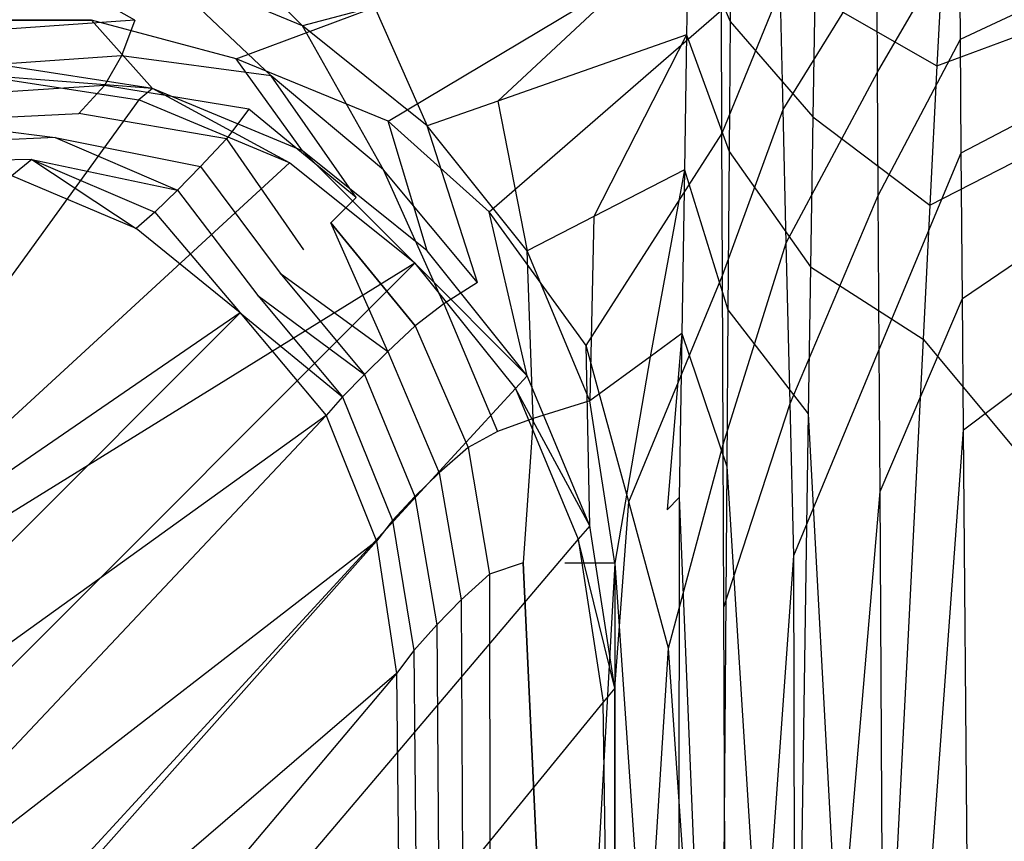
# Model space of a CAD drawing. Extents: x 0 to 0.86, y -0.605 to 0.
# Tile 31 of 33: x 0.702 to 0.781, y -0.102 to -0.037. Entities that reach past the tile are written whole.
import ezdxf

# ---------------------------------------------------------------- set-up
doc = ezdxf.new("R2010")
doc.units = 0
doc.layers.add('L3_BECKEN_N_692210__0___REPLACE', color=7, linetype='CONTINUOUS')

msp = doc.modelspace()

# ---------------------------------------------------------------- linework, layer by layer
at = {"layer": 'L3_BECKEN_N_692210__0___REPLACE', "color": 8}
for points, invisible_edges in [([(0.146089, -0.036476, 0.304286), (0.758429, -0.004685, 0.304286), (0.708126, -0.036527, 0.304286), (0.146089, -0.036476, 0.304286)], 10), ([(0.708126, -0.036527, 0.304286), (0.758429, -0.004685, 0.304286), (0.758509, -0.025178, 0.304286), (0.708126, -0.036527, 0.304286)], 15), ([(0.843784, -0.007096, 0.304286), (0.77767, -0.038073, 0.304286), (0.7776, -0.02933, 0.304286), (0.843784, -0.007096, 0.304286)], 13), ([(0.77767, -0.038073, 0.304286), (0.843784, -0.007096, 0.304286), (0.846426, -0.010798, 0.304286), (0.77767, -0.038073, 0.304286)], 14), ([(0.84982, -0.009721, 0.354169), (0.776227, -0.031511, 0.354169), (0.775789, -0.0402, 0.354169), (0.84982, -0.009721, 0.354169)], 13), ([(0.775789, -0.0402, 0.354169), (0.850563, -0.012299, 0.354169), (0.84982, -0.009721, 0.354169), (0.775789, -0.0402, 0.354169)], 14), ([(0.846426, -0.010798, 0.304286), (0.777743, -0.047167, 0.304286), (0.77767, -0.038073, 0.304286), (0.846426, -0.010798, 0.304286)], 13), ([(0.777743, -0.047167, 0.304286), (0.846426, -0.010798, 0.304286), (0.84753, -0.011347, 0.304286), (0.777743, -0.047167, 0.304286)], 14), ([(0.84753, -0.011347, 0.304286), (0.777837, -0.058827, 0.304286), (0.777743, -0.047167, 0.304286), (0.84753, -0.011347, 0.304286)], 13), ([(0.777837, -0.058827, 0.304286), (0.84753, -0.011347, 0.304286), (0.852076, -0.013608, 0.304286), (0.777837, -0.058827, 0.304286)], 14), ([(0.775228, -0.051334, 0.354169), (0.850564, -0.012877, 0.354169), (0.850563, -0.012299, 0.354169), (0.775228, -0.051334, 0.354169)], 14), ([(0.850563, -0.012299, 0.354169), (0.775789, -0.0402, 0.354169), (0.775228, -0.051334, 0.354169), (0.850563, -0.012299, 0.354169)], 13), ([(0.774686, -0.062082, 0.354169), (0.85065, -0.153035, 0.354169), (0.850564, -0.012877, 0.354169), (0.774686, -0.062082, 0.354169)], 14), ([(0.850564, -0.012877, 0.354169), (0.775228, -0.051334, 0.354169), (0.774686, -0.062082, 0.354169), (0.850564, -0.012877, 0.354169)], 13), ([(0.852076, -0.013608, 0.304286), (0.777921, -0.069318, 0.304286), (0.777837, -0.058827, 0.304286), (0.852076, -0.013608, 0.304286)], 13), ([(0.777921, -0.069318, 0.304286), (0.852076, -0.013608, 0.304286), (0.852706, -0.013921, 0.304286), (0.777921, -0.069318, 0.304286)], 14), ([(0.852706, -0.013921, 0.304286), (0.778602, -0.153994, 0.304286), (0.777921, -0.069318, 0.304286), (0.852706, -0.013921, 0.304286)], 13), ([(0.778602, -0.153994, 0.304286), (0.852706, -0.013921, 0.304286), (0.852751, -0.153994, 0.304286), (0.778602, -0.153994, 0.304286)], 14), ([(0.758509, -0.025178, 0.304286), (0.719699, -0.039622, 0.304286), (0.708126, -0.036527, 0.304286), (0.758509, -0.025178, 0.304286)], 13), ([(0.719699, -0.039622, 0.304286), (0.758509, -0.025178, 0.304286), (0.758522, -0.028709, 0.304286), (0.719699, -0.039622, 0.304286)], 14), ([(0.755898, -0.028793, 0.354169), (0.759229, -0.03665, 0.354169), (0.759292, -0.027988, 0.354169), (0.755898, -0.028793, 0.354169)], 14), ([(0.766009, -0.0346, 0.354169), (0.759292, -0.027988, 0.354169), (0.759229, -0.03665, 0.354169), (0.766009, -0.0346, 0.354169)], 13), ([(0.758522, -0.028709, 0.304286), (0.731866, -0.044625, 0.304286), (0.719699, -0.039622, 0.304286), (0.758522, -0.028709, 0.304286)], 13), ([(0.740645, -0.043015, 0.354169), (0.755898, -0.028793, 0.354169), (0.730783, -0.035464, 0.354169), (0.740645, -0.043015, 0.354169)], 13), ([(0.731866, -0.044625, 0.304286), (0.758522, -0.028709, 0.304286), (0.75855, -0.035729, 0.304286), (0.731866, -0.044625, 0.304286)], 14), ([(0.755898, -0.028793, 0.354169), (0.740645, -0.043015, 0.354169), (0.755756, -0.0377, 0.354169), (0.755898, -0.028793, 0.354169)], 14), ([(0.759229, -0.03665, 0.354169), (0.755898, -0.028793, 0.354169), (0.755756, -0.0377, 0.354169), (0.759229, -0.03665, 0.354169)], 13), ([(0.7776, -0.02933, 0.304286), (0.771042, -0.040702, 0.304286), (0.770988, -0.031551, 0.304286), (0.7776, -0.02933, 0.304286)], 13), ([(0.771042, -0.040702, 0.304286), (0.7776, -0.02933, 0.304286), (0.77767, -0.038073, 0.304286), (0.771042, -0.040702, 0.304286)], 14), ([(0.711584, -0.036539, 0.351451), (0.7, -0.03, 0.354169), (0.7, -0.034, 0.352174), (0.711584, -0.036539, 0.351451)], 14), ([(0.713, -0.032, 0.354169), (0.7, -0.03, 0.354169), (0.711584, -0.036539, 0.351451), (0.713, -0.032, 0.354169)], 14), ([(0.725, -0.037, 0.354169), (0.718856, -0.030773, 0.354169), (0.713, -0.032, 0.354169), (0.725, -0.037, 0.354169)], 13), ([(0.718856, -0.030773, 0.354169), (0.725, -0.037, 0.354169), (0.730783, -0.035464, 0.354169), (0.718856, -0.030773, 0.354169)], 14), ([(0.766009, -0.0346, 0.354169), (0.775789, -0.0402, 0.354169), (0.776227, -0.031511, 0.354169), (0.766009, -0.0346, 0.354169)], 14), ([(0.722512, -0.041007, 0.351019), (0.713, -0.032, 0.354169), (0.711584, -0.036539, 0.351451), (0.722512, -0.041007, 0.351019)], 14), ([(0.725, -0.037, 0.354169), (0.713, -0.032, 0.354169), (0.722512, -0.041007, 0.351019), (0.725, -0.037, 0.354169)], 14), ([(0.770988, -0.031551, 0.304286), (0.763485, -0.0437, 0.304286), (0.76326, -0.034147, 0.304286), (0.770988, -0.031551, 0.304286)], 13), ([(0.763485, -0.0437, 0.304286), (0.770988, -0.031551, 0.304286), (0.771042, -0.040702, 0.304286), (0.763485, -0.0437, 0.304286)], 14), ([(0.7, -0.034, 0.352174), (0.699974, -0.037368, 0.348391), (0.711584, -0.036539, 0.351451), (0.7, -0.034, 0.352174)], 14), ([(0.76326, -0.034147, 0.304286), (0.758588, -0.045643, 0.304286), (0.75855, -0.035729, 0.304286), (0.76326, -0.034147, 0.304286)], 13), ([(0.758588, -0.045643, 0.304286), (0.76326, -0.034147, 0.304286), (0.763485, -0.0437, 0.304286), (0.758588, -0.045643, 0.304286)], 14), ([(0.759229, -0.03665, 0.354169), (0.76586, -0.044287, 0.354169), (0.766009, -0.0346, 0.354169), (0.759229, -0.03665, 0.354169)], 14), ([(0.775789, -0.0402, 0.354169), (0.766009, -0.0346, 0.354169), (0.76586, -0.044287, 0.354169), (0.775789, -0.0402, 0.354169)], 13), ([(0.735, -0.045, 0.354169), (0.730783, -0.035464, 0.354169), (0.725, -0.037, 0.354169), (0.735, -0.045, 0.354169)], 13), ([(0.730783, -0.035464, 0.354169), (0.735, -0.045, 0.354169), (0.740645, -0.043015, 0.354169), (0.730783, -0.035464, 0.354169)], 14), ([(0.75855, -0.035729, 0.304286), (0.739943, -0.051885, 0.304286), (0.731866, -0.044625, 0.304286), (0.75855, -0.035729, 0.304286)], 13), ([(0.739943, -0.051885, 0.304286), (0.75855, -0.035729, 0.304286), (0.758588, -0.045643, 0.304286), (0.739943, -0.051885, 0.304286)], 14), ([(0.708126, -0.036527, 0.304286), (0.16, -0.04, 0.304286), (0.146089, -0.036476, 0.304286), (0.708126, -0.036527, 0.304286)], 13), ([(0.16, -0.04, 0.304286), (0.708126, -0.036527, 0.304286), (0.7, -0.04, 0.304286), (0.16, -0.04, 0.304286)], 14), ([(0.711584, -0.036539, 0.351451), (0.699974, -0.037368, 0.348391), (0.710524, -0.039406, 0.347737), (0.711584, -0.036539, 0.351451)], 14), ([(0.708126, -0.036527, 0.304286), (0.713, -0.042, 0.304286), (0.7, -0.04, 0.304286), (0.708126, -0.036527, 0.304286)], 13), ([(0.713, -0.042, 0.304286), (0.708126, -0.036527, 0.304286), (0.719699, -0.039622, 0.304286), (0.713, -0.042, 0.304286)], 14), ([(0.711584, -0.036539, 0.351451), (0.710524, -0.039406, 0.347737), (0.722512, -0.041007, 0.351019), (0.711584, -0.036539, 0.351451)], 14), ([(0.731491, -0.048521, 0.351322), (0.725, -0.037, 0.354169), (0.722512, -0.041007, 0.351019), (0.731491, -0.048521, 0.351322)], 14), ([(0.735, -0.045, 0.354169), (0.725, -0.037, 0.354169), (0.731491, -0.048521, 0.351322), (0.735, -0.045, 0.354169)], 14), ([(0.755756, -0.0377, 0.354169), (0.759154, -0.047049, 0.354169), (0.759229, -0.03665, 0.354169), (0.755756, -0.0377, 0.354169)], 14), ([(0.76586, -0.044287, 0.354169), (0.759229, -0.03665, 0.354169), (0.759154, -0.047049, 0.354169), (0.76586, -0.044287, 0.354169)], 13), ([(0.699974, -0.037368, 0.348391), (0.698908, -0.040209, 0.344907), (0.710524, -0.039406, 0.347737), (0.699974, -0.037368, 0.348391)], 14), ([(0.748319, -0.05226, 0.354169), (0.755756, -0.0377, 0.354169), (0.740645, -0.043015, 0.354169), (0.748319, -0.05226, 0.354169)], 13), ([(0.755756, -0.0377, 0.354169), (0.748319, -0.05226, 0.354169), (0.755582, -0.048519, 0.354169), (0.755756, -0.0377, 0.354169)], 14), ([(0.759154, -0.047049, 0.354169), (0.755756, -0.0377, 0.354169), (0.755582, -0.048519, 0.354169), (0.759154, -0.047049, 0.354169)], 13), ([(0.77767, -0.038073, 0.304286), (0.771101, -0.050577, 0.304286), (0.771042, -0.040702, 0.304286), (0.77767, -0.038073, 0.304286)], 13), ([(0.771101, -0.050577, 0.304286), (0.77767, -0.038073, 0.304286), (0.777743, -0.047167, 0.304286), (0.771101, -0.050577, 0.304286)], 14), ([(0.710524, -0.039406, 0.347737), (0.698908, -0.040209, 0.344907), (0.709165, -0.041759, 0.343668), (0.710524, -0.039406, 0.347737)], 14), ([(0.710524, -0.039406, 0.347737), (0.709165, -0.041759, 0.343668), (0.720704, -0.043664, 0.347401), (0.710524, -0.039406, 0.347737)], 14), ([(0.722512, -0.041007, 0.351019), (0.710524, -0.039406, 0.347737), (0.720704, -0.043664, 0.347401), (0.722512, -0.041007, 0.351019)], 14), ([(0.713, -0.042, 0.304286), (0.698871, -0.040924, 0.299267), (0.7, -0.04, 0.304286), (0.713, -0.042, 0.304286)], 14), ([(0.719699, -0.039622, 0.304286), (0.725, -0.047, 0.304286), (0.713, -0.042, 0.304286), (0.719699, -0.039622, 0.304286)], 13), ([(0.725, -0.047, 0.304286), (0.719699, -0.039622, 0.304286), (0.731866, -0.044625, 0.304286), (0.725, -0.047, 0.304286)], 14), ([(0.698871, -0.040924, 0.299267), (0.711912, -0.042924, 0.299267), (0.661848, -0.085431, 0.068382), (0.698871, -0.040924, 0.299267)], 14), ([(0.698908, -0.040209, 0.344907), (0.69671, -0.042586, 0.341344), (0.709165, -0.041759, 0.343668), (0.698908, -0.040209, 0.344907)], 14), ([(0.698871, -0.040924, 0.299267), (0.713, -0.042, 0.304286), (0.711912, -0.042924, 0.299267), (0.698871, -0.040924, 0.299267)], 13), ([(0.771042, -0.040702, 0.304286), (0.763737, -0.054356, 0.304286), (0.763485, -0.0437, 0.304286), (0.771042, -0.040702, 0.304286)], 13), ([(0.763737, -0.054356, 0.304286), (0.771042, -0.040702, 0.304286), (0.771101, -0.050577, 0.304286), (0.763737, -0.054356, 0.304286)], 14), ([(0.76586, -0.044287, 0.354169), (0.775228, -0.051334, 0.354169), (0.775789, -0.0402, 0.354169), (0.76586, -0.044287, 0.354169)], 14), ([(0.709165, -0.041759, 0.343668), (0.69671, -0.042586, 0.341344), (0.707102, -0.044019, 0.340438), (0.709165, -0.041759, 0.343668)], 14), ([(0.709165, -0.041759, 0.343668), (0.707102, -0.044019, 0.340438), (0.718934, -0.046041, 0.343443), (0.709165, -0.041759, 0.343668)], 14), ([(0.720704, -0.043664, 0.347401), (0.709165, -0.041759, 0.343668), (0.718934, -0.046041, 0.343443), (0.720704, -0.043664, 0.347401)], 14), ([(0.729304, -0.050732, 0.347597), (0.722512, -0.041007, 0.351019), (0.720704, -0.043664, 0.347401), (0.729304, -0.050732, 0.347597)], 14), ([(0.731491, -0.048521, 0.351322), (0.722512, -0.041007, 0.351019), (0.729304, -0.050732, 0.347597), (0.731491, -0.048521, 0.351322)], 14), ([(0.713, -0.042, 0.304286), (0.723973, -0.047945, 0.299267), (0.711912, -0.042924, 0.299267), (0.713, -0.042, 0.304286)], 13), ([(0.723973, -0.047945, 0.299267), (0.713, -0.042, 0.304286), (0.725, -0.047, 0.304286), (0.723973, -0.047945, 0.299267)], 14), ([(0.711912, -0.042924, 0.299267), (0.676743, -0.091396, 0.068382), (0.661848, -0.085431, 0.068382), (0.711912, -0.042924, 0.299267)], 14), ([(0.723973, -0.047945, 0.299267), (0.676743, -0.091396, 0.068382), (0.711912, -0.042924, 0.299267), (0.723973, -0.047945, 0.299267)], 14), ([(0.694612, -0.044611, 0.337275), (0.707102, -0.044019, 0.340438), (0.69671, -0.042586, 0.341344), (0.694612, -0.044611, 0.337275)], 14), ([(0.743, -0.055, 0.354169), (0.740645, -0.043015, 0.354169), (0.735, -0.045, 0.354169), (0.743, -0.055, 0.354169)], 13), ([(0.740645, -0.043015, 0.354169), (0.743, -0.055, 0.354169), (0.748319, -0.05226, 0.354169), (0.740645, -0.043015, 0.354169)], 14), ([(0.707102, -0.044019, 0.340438), (0.694612, -0.044611, 0.337275), (0.705213, -0.045917, 0.336658), (0.707102, -0.044019, 0.340438)], 13), ([(0.705213, -0.045917, 0.336658), (0.716857, -0.048259, 0.340305), (0.707102, -0.044019, 0.340438), (0.705213, -0.045917, 0.336658)], 14), ([(0.718934, -0.046041, 0.343443), (0.707102, -0.044019, 0.340438), (0.716857, -0.048259, 0.340305), (0.718934, -0.046041, 0.343443)], 14), ([(0.720704, -0.043664, 0.347401), (0.718934, -0.046041, 0.343443), (0.727265, -0.052757, 0.343611), (0.720704, -0.043664, 0.347401)], 14), ([(0.729304, -0.050732, 0.347597), (0.720704, -0.043664, 0.347401), (0.727265, -0.052757, 0.343611), (0.729304, -0.050732, 0.347597)], 14), ([(0.763485, -0.0437, 0.304286), (0.758632, -0.056977, 0.304286), (0.758588, -0.045643, 0.304286), (0.763485, -0.0437, 0.304286)], 13), ([(0.758632, -0.056977, 0.304286), (0.763485, -0.0437, 0.304286), (0.763737, -0.054356, 0.304286), (0.758632, -0.056977, 0.304286)], 14), ([(0.694612, -0.044611, 0.337275), (0.692501, -0.04651, 0.332699), (0.705213, -0.045917, 0.336658), (0.694612, -0.044611, 0.337275)], 14), ([(0.731866, -0.044625, 0.304286), (0.735, -0.055, 0.304286), (0.725, -0.047, 0.304286), (0.731866, -0.044625, 0.304286)], 13), ([(0.735, -0.055, 0.304286), (0.731866, -0.044625, 0.304286), (0.739943, -0.051885, 0.304286), (0.735, -0.055, 0.304286)], 14), ([(0.759154, -0.047049, 0.354169), (0.765676, -0.056283, 0.354169), (0.76586, -0.044287, 0.354169), (0.759154, -0.047049, 0.354169)], 14), ([(0.775228, -0.051334, 0.354169), (0.76586, -0.044287, 0.354169), (0.765676, -0.056283, 0.354169), (0.775228, -0.051334, 0.354169)], 13), ([(0.739015, -0.057526, 0.351025), (0.735, -0.045, 0.354169), (0.731491, -0.048521, 0.351322), (0.739015, -0.057526, 0.351025)], 14), ([(0.743, -0.055, 0.354169), (0.735, -0.045, 0.354169), (0.739015, -0.057526, 0.351025), (0.743, -0.055, 0.354169)], 14), ([(0.758588, -0.045643, 0.304286), (0.747729, -0.062573, 0.304286), (0.739943, -0.051885, 0.304286), (0.758588, -0.045643, 0.304286)], 13), ([(0.747729, -0.062573, 0.304286), (0.758588, -0.045643, 0.304286), (0.758632, -0.056977, 0.304286), (0.747729, -0.062573, 0.304286)], 14), ([(0.705213, -0.045917, 0.336658), (0.692501, -0.04651, 0.332699), (0.70334, -0.047695, 0.332339), (0.705213, -0.045917, 0.336658)], 14), ([(0.70334, -0.047695, 0.332339), (0.715004, -0.050137, 0.336598), (0.705213, -0.045917, 0.336658), (0.70334, -0.047695, 0.332339)], 14), ([(0.716857, -0.048259, 0.340305), (0.705213, -0.045917, 0.336658), (0.715004, -0.050137, 0.336598), (0.716857, -0.048259, 0.340305)], 13), ([(0.725098, -0.054909, 0.340456), (0.718934, -0.046041, 0.343443), (0.716857, -0.048259, 0.340305), (0.725098, -0.054909, 0.340456)], 13), ([(0.718934, -0.046041, 0.343443), (0.725098, -0.054909, 0.340456), (0.727265, -0.052757, 0.343611), (0.718934, -0.046041, 0.343443)], 14), ([(0.692501, -0.04651, 0.332699), (0.690618, -0.047916, 0.32745), (0.70334, -0.047695, 0.332339), (0.692501, -0.04651, 0.332699)], 14), ([(0.725, -0.047, 0.304286), (0.734014, -0.055986, 0.299267), (0.723973, -0.047945, 0.299267), (0.725, -0.047, 0.304286)], 13), ([(0.734014, -0.055986, 0.299267), (0.725, -0.047, 0.304286), (0.735, -0.055, 0.304286), (0.734014, -0.055986, 0.299267)], 14), ([(0.755582, -0.048519, 0.354169), (0.759062, -0.05971, 0.354169), (0.759154, -0.047049, 0.354169), (0.755582, -0.048519, 0.354169)], 14), ([(0.765676, -0.056283, 0.354169), (0.759154, -0.047049, 0.354169), (0.759062, -0.05971, 0.354169), (0.765676, -0.056283, 0.354169)], 13), ([(0.777743, -0.047167, 0.304286), (0.771173, -0.062885, 0.304286), (0.771101, -0.050577, 0.304286), (0.777743, -0.047167, 0.304286)], 13), ([(0.771173, -0.062885, 0.304286), (0.777743, -0.047167, 0.304286), (0.777837, -0.058827, 0.304286), (0.771173, -0.062885, 0.304286)], 14), ([(0.734014, -0.055986, 0.299267), (0.676743, -0.091396, 0.068382), (0.723973, -0.047945, 0.299267), (0.734014, -0.055986, 0.299267)], 14), ([(0.70334, -0.047695, 0.332339), (0.690618, -0.047916, 0.32745), (0.701744, -0.048992, 0.327306), (0.70334, -0.047695, 0.332339)], 14), ([(0.70334, -0.047695, 0.332339), (0.701744, -0.048992, 0.327306), (0.711707, -0.053212, 0.327333), (0.70334, -0.047695, 0.332339)], 14), ([(0.715004, -0.050137, 0.336598), (0.70334, -0.047695, 0.332339), (0.713192, -0.051907, 0.332336), (0.715004, -0.050137, 0.336598)], 13), ([(0.70334, -0.047695, 0.332339), (0.711707, -0.053212, 0.327333), (0.713192, -0.051907, 0.332336), (0.70334, -0.047695, 0.332339)], 14), ([(0.723221, -0.056778, 0.336726), (0.716857, -0.048259, 0.340305), (0.715004, -0.050137, 0.336598), (0.723221, -0.056778, 0.336726)], 13), ([(0.716857, -0.048259, 0.340305), (0.723221, -0.056778, 0.336726), (0.725098, -0.054909, 0.340456), (0.716857, -0.048259, 0.340305)], 14), ([(0.736324, -0.05925, 0.347415), (0.731491, -0.048521, 0.351322), (0.729304, -0.050732, 0.347597), (0.736324, -0.05925, 0.347415)], 14), ([(0.739015, -0.057526, 0.351025), (0.731491, -0.048521, 0.351322), (0.736324, -0.05925, 0.347415), (0.739015, -0.057526, 0.351025)], 14), ([(0.752834, -0.063473, 0.354169), (0.755582, -0.048519, 0.354169), (0.748319, -0.05226, 0.354169), (0.752834, -0.063473, 0.354169)], 13), ([(0.755582, -0.048519, 0.354169), (0.752834, -0.063473, 0.354169), (0.755372, -0.061621, 0.354169), (0.755582, -0.048519, 0.354169)], 14), ([(0.759062, -0.05971, 0.354169), (0.755582, -0.048519, 0.354169), (0.755372, -0.061621, 0.354169), (0.759062, -0.05971, 0.354169)], 13), ([(0.711707, -0.053212, 0.327333), (0.701744, -0.048992, 0.327306), (0.663202, -0.09891, 0.064844), (0.711707, -0.053212, 0.327333)], 14), ([(0.721421, -0.058573, 0.332434), (0.715004, -0.050137, 0.336598), (0.713192, -0.051907, 0.332336), (0.721421, -0.058573, 0.332434)], 13), ([(0.715004, -0.050137, 0.336598), (0.721421, -0.058573, 0.332434), (0.723221, -0.056778, 0.336726), (0.715004, -0.050137, 0.336598)], 14), ([(0.729304, -0.050732, 0.347597), (0.727265, -0.052757, 0.343611), (0.736324, -0.05925, 0.347415), (0.729304, -0.050732, 0.347597)], 14), ([(0.771101, -0.050577, 0.304286), (0.76404, -0.06723, 0.304286), (0.763737, -0.054356, 0.304286), (0.771101, -0.050577, 0.304286)], 13), ([(0.76404, -0.06723, 0.304286), (0.771101, -0.050577, 0.304286), (0.771173, -0.062885, 0.304286), (0.76404, -0.06723, 0.304286)], 14), ([(0.720026, -0.059975, 0.327395), (0.713192, -0.051907, 0.332336), (0.711707, -0.053212, 0.327333), (0.720026, -0.059975, 0.327395)], 13), ([(0.713192, -0.051907, 0.332336), (0.720026, -0.059975, 0.327395), (0.721421, -0.058573, 0.332434), (0.713192, -0.051907, 0.332336)], 14), ([(0.739943, -0.051885, 0.304286), (0.743, -0.065, 0.304286), (0.735, -0.055, 0.304286), (0.739943, -0.051885, 0.304286)], 13), ([(0.743, -0.065, 0.304286), (0.739943, -0.051885, 0.304286), (0.747729, -0.062573, 0.304286), (0.743, -0.065, 0.304286)], 14), ([(0.765676, -0.056283, 0.354169), (0.774686, -0.062082, 0.354169), (0.775228, -0.051334, 0.354169), (0.765676, -0.056283, 0.354169)], 14), ([(0.731828, -0.063061, 0.340296), (0.727265, -0.052757, 0.343611), (0.725098, -0.054909, 0.340456), (0.731828, -0.063061, 0.340296)], 14), ([(0.727265, -0.052757, 0.343611), (0.734031, -0.061016, 0.34346), (0.736324, -0.05925, 0.347415), (0.727265, -0.052757, 0.343611)], 14), ([(0.734031, -0.061016, 0.34346), (0.727265, -0.052757, 0.343611), (0.731828, -0.063061, 0.340296), (0.734031, -0.061016, 0.34346)], 14), ([(0.748, -0.067, 0.354169), (0.748319, -0.05226, 0.354169), (0.743, -0.055, 0.354169), (0.748, -0.067, 0.354169)], 13), ([(0.748319, -0.05226, 0.354169), (0.748, -0.067, 0.354169), (0.752834, -0.063473, 0.354169), (0.748319, -0.05226, 0.354169)], 14), ([(0.720026, -0.059975, 0.327395), (0.711707, -0.053212, 0.327333), (0.663202, -0.09891, 0.064844), (0.720026, -0.059975, 0.327395)], 14), ([(0.763737, -0.054356, 0.304286), (0.758684, -0.070492, 0.304286), (0.758632, -0.056977, 0.304286), (0.763737, -0.054356, 0.304286)], 13), ([(0.758684, -0.070492, 0.304286), (0.763737, -0.054356, 0.304286), (0.76404, -0.06723, 0.304286), (0.758684, -0.070492, 0.304286)], 14), ([(0.723221, -0.056778, 0.336726), (0.731828, -0.063061, 0.340296), (0.725098, -0.054909, 0.340456), (0.723221, -0.056778, 0.336726)], 14), ([(0.743, -0.065, 0.304286), (0.734014, -0.055986, 0.299267), (0.735, -0.055, 0.304286), (0.743, -0.065, 0.304286)], 14), ([(0.743462, -0.068412, 0.351455), (0.743, -0.055, 0.354169), (0.739015, -0.057526, 0.351025), (0.743462, -0.068412, 0.351455)], 14), ([(0.748, -0.067, 0.354169), (0.743, -0.055, 0.354169), (0.743462, -0.068412, 0.351455), (0.748, -0.067, 0.354169)], 14), ([(0.734014, -0.055986, 0.299267), (0.688674, -0.101326, 0.068382), (0.676743, -0.091396, 0.068382), (0.734014, -0.055986, 0.299267)], 14), ([(0.734014, -0.055986, 0.299267), (0.742055, -0.066027, 0.299267), (0.688674, -0.101326, 0.068382), (0.734014, -0.055986, 0.299267)], 14), ([(0.734014, -0.055986, 0.299267), (0.743, -0.065, 0.304286), (0.742055, -0.066027, 0.299267), (0.734014, -0.055986, 0.299267)], 13), ([(0.759062, -0.05971, 0.354169), (0.765496, -0.068041, 0.354169), (0.765676, -0.056283, 0.354169), (0.759062, -0.05971, 0.354169)], 14), ([(0.774686, -0.062082, 0.354169), (0.765676, -0.056283, 0.354169), (0.765496, -0.068041, 0.354169), (0.774686, -0.062082, 0.354169)], 13), ([(0.721421, -0.058573, 0.332434), (0.729961, -0.064895, 0.336579), (0.723221, -0.056778, 0.336726), (0.721421, -0.058573, 0.332434)], 14), ([(0.731828, -0.063061, 0.340296), (0.723221, -0.056778, 0.336726), (0.729961, -0.064895, 0.336579), (0.731828, -0.063061, 0.340296)], 13), ([(0.739015, -0.057526, 0.351025), (0.736324, -0.05925, 0.347415), (0.743462, -0.068412, 0.351455), (0.739015, -0.057526, 0.351025)], 14), ([(0.758632, -0.056977, 0.304286), (0.751132, -0.075093, 0.304286), (0.747729, -0.062573, 0.304286), (0.758632, -0.056977, 0.304286)], 13), ([(0.751132, -0.075093, 0.304286), (0.758632, -0.056977, 0.304286), (0.758684, -0.070492, 0.304286), (0.751132, -0.075093, 0.304286)], 14), ([(0.720026, -0.059975, 0.327395), (0.728198, -0.066692, 0.332313), (0.721421, -0.058573, 0.332434), (0.720026, -0.059975, 0.327395)], 14), ([(0.729961, -0.064895, 0.336579), (0.721421, -0.058573, 0.332434), (0.728198, -0.066692, 0.332313), (0.729961, -0.064895, 0.336579)], 13), ([(0.777837, -0.058827, 0.304286), (0.771241, -0.074266, 0.304286), (0.771173, -0.062885, 0.304286), (0.777837, -0.058827, 0.304286)], 13), ([(0.771241, -0.074266, 0.304286), (0.777837, -0.058827, 0.304286), (0.777921, -0.069318, 0.304286), (0.771241, -0.074266, 0.304286)], 14), ([(0.736324, -0.05925, 0.347415), (0.734031, -0.061016, 0.34346), (0.74061, -0.069467, 0.347777), (0.736324, -0.05925, 0.347415)], 14), ([(0.736324, -0.05925, 0.347415), (0.74061, -0.069467, 0.347777), (0.743462, -0.068412, 0.351455), (0.736324, -0.05925, 0.347415)], 14), ([(0.755372, -0.061621, 0.354169), (0.758971, -0.072272, 0.354169), (0.759062, -0.05971, 0.354169), (0.755372, -0.061621, 0.354169)], 14), ([(0.765496, -0.068041, 0.354169), (0.759062, -0.05971, 0.354169), (0.758971, -0.072272, 0.354169), (0.765496, -0.068041, 0.354169)], 13), ([(0.720026, -0.059975, 0.327395), (0.663202, -0.09891, 0.064844), (0.673135, -0.106865, 0.064844), (0.720026, -0.059975, 0.327395)], 14), ([(0.720026, -0.059975, 0.327395), (0.673135, -0.106865, 0.064844), (0.726894, -0.068177, 0.327323), (0.720026, -0.059975, 0.327395)], 14), ([(0.728198, -0.066692, 0.332313), (0.720026, -0.059975, 0.327395), (0.726894, -0.068177, 0.327323), (0.728198, -0.066692, 0.332313)], 13), ([(0.734031, -0.061016, 0.34346), (0.731828, -0.063061, 0.340296), (0.738266, -0.070741, 0.343739), (0.734031, -0.061016, 0.34346)], 14), ([(0.734031, -0.061016, 0.34346), (0.738266, -0.070741, 0.343739), (0.74061, -0.069467, 0.347777), (0.734031, -0.061016, 0.34346)], 14), ([(0.754192, -0.07573, 0.354169), (0.755372, -0.061621, 0.354169), (0.752834, -0.063473, 0.354169), (0.754192, -0.07573, 0.354169)], 13), ([(0.755372, -0.061621, 0.354169), (0.754192, -0.07573, 0.354169), (0.755162, -0.074742, 0.354169), (0.755372, -0.061621, 0.354169)], 14), ([(0.758971, -0.072272, 0.354169), (0.755372, -0.061621, 0.354169), (0.755162, -0.074742, 0.354169), (0.758971, -0.072272, 0.354169)], 13), ([(0.765496, -0.068041, 0.354169), (0.770099, -0.153037, 0.354169), (0.774686, -0.062082, 0.354169), (0.765496, -0.068041, 0.354169)], 14), ([(0.85065, -0.153035, 0.354169), (0.774686, -0.062082, 0.354169), (0.770099, -0.153037, 0.354169), (0.85065, -0.153035, 0.354169)], 13), ([(0.747729, -0.062573, 0.304286), (0.748, -0.077, 0.304286), (0.743, -0.065, 0.304286), (0.747729, -0.062573, 0.304286)], 13), ([(0.748, -0.077, 0.304286), (0.747729, -0.062573, 0.304286), (0.751132, -0.075093, 0.304286), (0.748, -0.077, 0.304286)], 14), ([(0.771173, -0.062885, 0.304286), (0.764327, -0.079387, 0.304286), (0.76404, -0.06723, 0.304286), (0.771173, -0.062885, 0.304286)], 13), ([(0.764327, -0.079387, 0.304286), (0.771173, -0.062885, 0.304286), (0.771241, -0.074266, 0.304286), (0.764327, -0.079387, 0.304286)], 14), ([(0.731828, -0.063061, 0.340296), (0.729961, -0.064895, 0.336579), (0.735944, -0.072779, 0.34052), (0.731828, -0.063061, 0.340296)], 14), ([(0.731828, -0.063061, 0.340296), (0.735944, -0.072779, 0.34052), (0.738266, -0.070741, 0.343739), (0.731828, -0.063061, 0.340296)], 14), ([(0.75, -0.08, 0.354169), (0.752834, -0.063473, 0.354169), (0.748, -0.067, 0.354169), (0.75, -0.08, 0.354169)], 13), ([(0.752834, -0.063473, 0.354169), (0.75, -0.08, 0.354169), (0.754192, -0.07573, 0.354169), (0.752834, -0.063473, 0.354169)], 14), ([(0.729961, -0.064895, 0.336579), (0.728198, -0.066692, 0.332313), (0.734012, -0.074674, 0.336742), (0.729961, -0.064895, 0.336579)], 14), ([(0.729961, -0.064895, 0.336579), (0.734012, -0.074674, 0.336742), (0.735944, -0.072779, 0.34052), (0.729961, -0.064895, 0.336579)], 14), ([(0.748, -0.077, 0.304286), (0.742055, -0.066027, 0.299267), (0.743, -0.065, 0.304286), (0.748, -0.077, 0.304286)], 14), ([(0.742055, -0.066027, 0.299267), (0.698604, -0.113257, 0.068382), (0.688674, -0.101326, 0.068382), (0.742055, -0.066027, 0.299267)], 14), ([(0.742055, -0.066027, 0.299267), (0.747076, -0.078088, 0.299267), (0.698604, -0.113257, 0.068382), (0.742055, -0.066027, 0.299267)], 14), ([(0.742055, -0.066027, 0.299267), (0.748, -0.077, 0.304286), (0.747076, -0.078088, 0.299267), (0.742055, -0.066027, 0.299267)], 13), ([(0.728198, -0.066692, 0.332313), (0.726894, -0.068177, 0.327323), (0.732211, -0.076572, 0.332414), (0.728198, -0.066692, 0.332313)], 14), ([(0.728198, -0.066692, 0.332313), (0.732211, -0.076572, 0.332414), (0.734012, -0.074674, 0.336742), (0.728198, -0.066692, 0.332313)], 14), ([(0.748, -0.067, 0.354169), (0.743462, -0.068412, 0.351455), (0.746, -0.08, 0.352174), (0.748, -0.067, 0.354169)], 14), ([(0.75, -0.08, 0.354169), (0.748, -0.067, 0.354169), (0.746, -0.08, 0.352174), (0.75, -0.08, 0.354169)], 14), ([(0.76404, -0.06723, 0.304286), (0.758735, -0.08353, 0.304286), (0.758684, -0.070492, 0.304286), (0.76404, -0.06723, 0.304286)], 13), ([(0.758735, -0.08353, 0.304286), (0.76404, -0.06723, 0.304286), (0.764327, -0.079387, 0.304286), (0.758735, -0.08353, 0.304286)], 14), ([(0.726894, -0.068177, 0.327323), (0.673135, -0.106865, 0.064844), (0.681096, -0.116792, 0.064844), (0.726894, -0.068177, 0.327323)], 14), ([(0.726894, -0.068177, 0.327323), (0.681096, -0.116792, 0.064844), (0.730925, -0.078236, 0.327361), (0.726894, -0.068177, 0.327323)], 14), ([(0.726894, -0.068177, 0.327323), (0.730925, -0.078236, 0.327361), (0.732211, -0.076572, 0.332414), (0.726894, -0.068177, 0.327323)], 14), ([(0.743462, -0.068412, 0.351455), (0.74061, -0.069467, 0.347777), (0.742681, -0.079967, 0.348403), (0.743462, -0.068412, 0.351455)], 14), ([(0.743462, -0.068412, 0.351455), (0.742681, -0.079967, 0.348403), (0.746, -0.08, 0.352174), (0.743462, -0.068412, 0.351455)], 14), ([(0.758971, -0.072272, 0.354169), (0.764168, -0.154675, 0.354169), (0.765496, -0.068041, 0.354169), (0.758971, -0.072272, 0.354169)], 14), ([(0.770099, -0.153037, 0.354169), (0.765496, -0.068041, 0.354169), (0.764168, -0.154675, 0.354169), (0.770099, -0.153037, 0.354169)], 13), ([(0.777921, -0.069318, 0.304286), (0.771713, -0.153994, 0.304286), (0.771241, -0.074266, 0.304286), (0.777921, -0.069318, 0.304286)], 13), ([(0.771713, -0.153994, 0.304286), (0.777921, -0.069318, 0.304286), (0.778602, -0.153994, 0.304286), (0.771713, -0.153994, 0.304286)], 14), ([(0.74061, -0.069467, 0.347777), (0.738266, -0.070741, 0.343739), (0.742681, -0.079967, 0.348403), (0.74061, -0.069467, 0.347777)], 14), ([(0.738266, -0.070741, 0.343739), (0.735944, -0.072779, 0.34052), (0.739975, -0.08089, 0.344902), (0.738266, -0.070741, 0.343739)], 14), ([(0.738266, -0.070741, 0.343739), (0.739975, -0.08089, 0.344902), (0.742681, -0.079967, 0.348403), (0.738266, -0.070741, 0.343739)], 14), ([(0.758684, -0.070492, 0.304286), (0.754315, -0.086804, 0.304286), (0.751132, -0.075093, 0.304286), (0.758684, -0.070492, 0.304286)], 13), ([(0.754315, -0.086804, 0.304286), (0.758684, -0.070492, 0.304286), (0.758735, -0.08353, 0.304286), (0.754315, -0.086804, 0.304286)], 14), ([(0.755162, -0.074742, 0.354169), (0.758382, -0.153685, 0.354169), (0.758971, -0.072272, 0.354169), (0.755162, -0.074742, 0.354169)], 14), ([(0.764168, -0.154675, 0.354169), (0.758971, -0.072272, 0.354169), (0.758382, -0.153685, 0.354169), (0.764168, -0.154675, 0.354169)], 13), ([(0.735944, -0.072779, 0.34052), (0.734012, -0.074674, 0.336742), (0.737719, -0.082941, 0.341321), (0.735944, -0.072779, 0.34052)], 14), ([(0.735944, -0.072779, 0.34052), (0.737719, -0.082941, 0.341321), (0.739975, -0.08089, 0.344902), (0.735944, -0.072779, 0.34052)], 14), ([(0.734012, -0.074674, 0.336742), (0.732211, -0.076572, 0.332414), (0.735774, -0.084938, 0.337255), (0.734012, -0.074674, 0.336742)], 14), ([(0.734012, -0.074674, 0.336742), (0.735774, -0.084938, 0.337255), (0.737719, -0.082941, 0.341321), (0.734012, -0.074674, 0.336742)], 14), ([(0.755162, -0.074742, 0.354169), (0.754192, -0.07573, 0.354169), (0.755092, -0.153123, 0.354169), (0.755162, -0.074742, 0.354169)], 14), ([(0.758382, -0.153685, 0.354169), (0.755162, -0.074742, 0.354169), (0.755092, -0.153123, 0.354169), (0.758382, -0.153685, 0.354169)], 13), ([(0.771241, -0.074266, 0.304286), (0.764485, -0.153994, 0.304286), (0.764327, -0.079387, 0.304286), (0.771241, -0.074266, 0.304286)], 13), ([(0.764485, -0.153994, 0.304286), (0.771241, -0.074266, 0.304286), (0.771713, -0.153994, 0.304286), (0.764485, -0.153994, 0.304286)], 14), ([(0.751132, -0.075093, 0.304286), (0.75, -0.09, 0.304286), (0.748, -0.077, 0.304286), (0.751132, -0.075093, 0.304286)], 13), ([(0.75, -0.09, 0.304286), (0.751132, -0.075093, 0.304286), (0.754315, -0.086804, 0.304286), (0.75, -0.09, 0.304286)], 14), ([(0.75, -0.08, 0.354169), (0.755092, -0.153123, 0.354169), (0.754192, -0.07573, 0.354169), (0.75, -0.08, 0.354169)], 14), ([(0.732211, -0.076572, 0.332414), (0.730925, -0.078236, 0.327361), (0.73393, -0.086978, 0.332676), (0.732211, -0.076572, 0.332414)], 14), ([(0.732211, -0.076572, 0.332414), (0.73393, -0.086978, 0.332676), (0.735774, -0.084938, 0.337255), (0.732211, -0.076572, 0.332414)], 14), ([(0.75, -0.09, 0.304286), (0.747076, -0.078088, 0.299267), (0.748, -0.077, 0.304286), (0.75, -0.09, 0.304286)], 14), ([(0.730925, -0.078236, 0.327361), (0.681096, -0.116792, 0.064844), (0.686054, -0.128722, 0.064844), (0.730925, -0.078236, 0.327361)], 14), ([(0.730925, -0.078236, 0.327361), (0.686054, -0.128722, 0.064844), (0.732541, -0.08884, 0.32745), (0.730925, -0.078236, 0.327361)], 14), ([(0.747076, -0.078088, 0.299267), (0.704569, -0.128152, 0.068382), (0.698604, -0.113257, 0.068382), (0.747076, -0.078088, 0.299267)], 14), ([(0.747076, -0.078088, 0.299267), (0.749076, -0.091129, 0.299267), (0.704569, -0.128152, 0.068382), (0.747076, -0.078088, 0.299267)], 14), ([(0.730925, -0.078236, 0.327361), (0.732541, -0.08884, 0.32745), (0.73393, -0.086978, 0.332676), (0.730925, -0.078236, 0.327361)], 14), ([(0.747076, -0.078088, 0.299267), (0.75, -0.09, 0.304286), (0.749076, -0.091129, 0.299267), (0.747076, -0.078088, 0.299267)], 13), ([(0.764327, -0.079387, 0.304286), (0.759007, -0.153994, 0.304286), (0.758735, -0.08353, 0.304286), (0.764327, -0.079387, 0.304286)], 13), ([(0.759007, -0.153994, 0.304286), (0.764327, -0.079387, 0.304286), (0.764485, -0.153994, 0.304286), (0.759007, -0.153994, 0.304286)], 14), ([(0.742681, -0.079967, 0.348403), (0.739975, -0.08089, 0.344902), (0.742673, -0.152889, 0.348364), (0.742681, -0.079967, 0.348403)], 14), ([(0.746019, -0.15258, 0.351516), (0.742681, -0.079967, 0.348403), (0.742673, -0.152889, 0.348364), (0.746019, -0.15258, 0.351516)], 14), ([(0.742681, -0.079967, 0.348403), (0.746019, -0.15258, 0.351516), (0.746, -0.08, 0.352174), (0.742681, -0.079967, 0.348403)], 14), ([(0.75, -0.08, 0.354169), (0.746, -0.08, 0.352174), (0.746019, -0.15258, 0.351516), (0.75, -0.08, 0.354169)], 14), ([(0.75, -0.08, 0.354169), (0.746019, -0.15258, 0.351516), (0.75, -0.15225, 0.354169), (0.75, -0.08, 0.354169)], 14), ([(0.755092, -0.153123, 0.354169), (0.75, -0.08, 0.354169), (0.75, -0.15225, 0.354169), (0.755092, -0.153123, 0.354169)], 13), ([(0.739975, -0.08089, 0.344902), (0.737719, -0.082941, 0.341321), (0.740045, -0.153105, 0.34508), (0.739975, -0.08089, 0.344902)], 14), ([(0.739975, -0.08089, 0.344902), (0.740045, -0.153105, 0.34508), (0.742673, -0.152889, 0.348364), (0.739975, -0.08089, 0.344902)], 14), ([(0.737719, -0.082941, 0.341321), (0.735774, -0.084938, 0.337255), (0.738021, -0.153203, 0.341392), (0.737719, -0.082941, 0.341321)], 14), ([(0.737719, -0.082941, 0.341321), (0.738021, -0.153203, 0.341392), (0.740045, -0.153105, 0.34508), (0.737719, -0.082941, 0.341321)], 14), ([(0.759007, -0.153994, 0.304286), (0.754315, -0.086804, 0.304286), (0.758735, -0.08353, 0.304286), (0.759007, -0.153994, 0.304286)], 14), ([(0.735774, -0.084938, 0.337255), (0.73393, -0.086978, 0.332676), (0.736249, -0.153298, 0.337283), (0.735774, -0.084938, 0.337255)], 14), ([(0.735774, -0.084938, 0.337255), (0.736249, -0.153298, 0.337283), (0.738021, -0.153203, 0.341392), (0.735774, -0.084938, 0.337255)], 14), ([(0.73393, -0.086978, 0.332676), (0.732541, -0.08884, 0.32745), (0.734534, -0.153399, 0.332645), (0.73393, -0.086978, 0.332676)], 14), ([(0.73393, -0.086978, 0.332676), (0.734534, -0.153399, 0.332645), (0.736249, -0.153298, 0.337283), (0.73393, -0.086978, 0.332676)], 14), ([(0.754315, -0.086804, 0.304286), (0.75, -0.153994, 0.304286), (0.75, -0.09, 0.304286), (0.754315, -0.086804, 0.304286)], 13), ([(0.75, -0.153994, 0.304286), (0.754315, -0.086804, 0.304286), (0.754278, -0.153994, 0.304286), (0.75, -0.153994, 0.304286)], 14), ([(0.754315, -0.086804, 0.304286), (0.759007, -0.153994, 0.304286), (0.754278, -0.153994, 0.304286), (0.754315, -0.086804, 0.304286)], 13), ([(0.732541, -0.08884, 0.32745), (0.686054, -0.128722, 0.064844), (0.688029, -0.141596, 0.064844), (0.732541, -0.08884, 0.32745)], 14), ([(0.732541, -0.08884, 0.32745), (0.688029, -0.141596, 0.064844), (0.733221, -0.153499, 0.32745), (0.732541, -0.08884, 0.32745)], 14), ([(0.732541, -0.08884, 0.32745), (0.733221, -0.153499, 0.32745), (0.734534, -0.153399, 0.332645), (0.732541, -0.08884, 0.32745)], 14), ([(0.75, -0.153994, 0.304286), (0.749076, -0.091129, 0.299267), (0.75, -0.09, 0.304286), (0.75, -0.153994, 0.304286)], 14), ([(0.749076, -0.091129, 0.299267), (0.706569, -0.143082, 0.068382), (0.704569, -0.128152, 0.068382), (0.749076, -0.091129, 0.299267)], 14), ([(0.749076, -0.154101, 0.299267), (0.706569, -0.143082, 0.068382), (0.749076, -0.091129, 0.299267), (0.749076, -0.154101, 0.299267)], 14), ([(0.749076, -0.091129, 0.299267), (0.75, -0.153994, 0.304286), (0.749076, -0.154101, 0.299267), (0.749076, -0.091129, 0.299267)], 13)]:
    msp.add_3dface(points, dxfattribs=dict(at, invisible_edges=invisible_edges))

doc.saveas('drawing.dxf')
